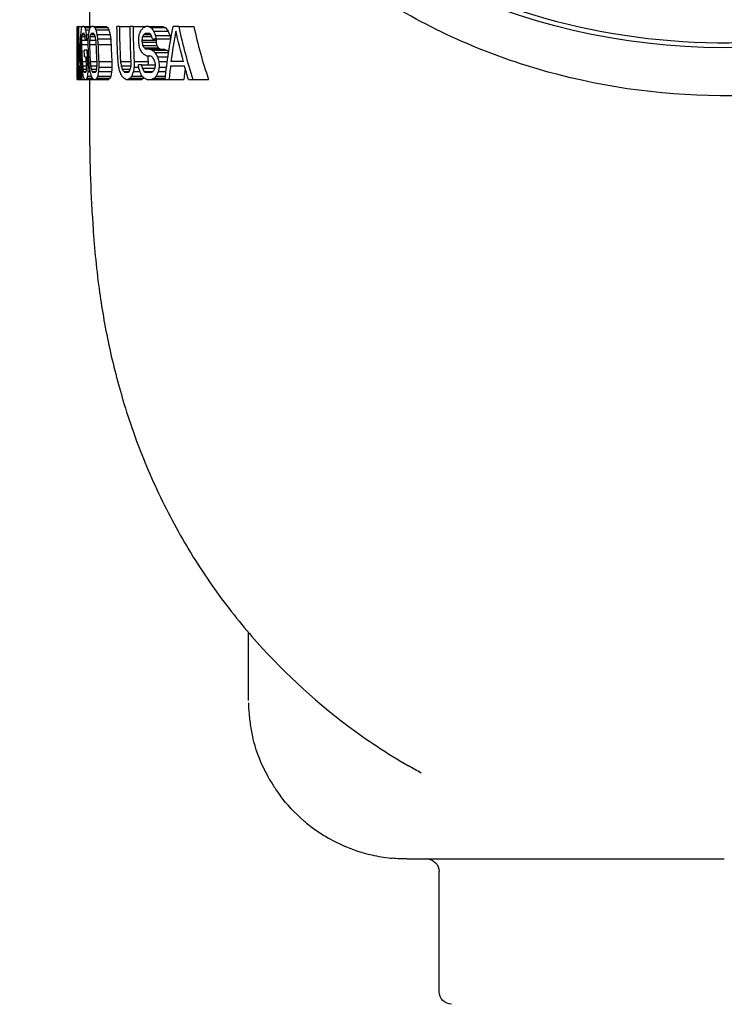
# Model space of a CAD drawing. Extents: x 0 to 796, y 0 to 496.
# Tile 152 of 242: x 343.94 to 347.27, y 268.42 to 273.08. Entities that reach past the tile are written whole.
import ezdxf

# ---------------------------------------------------------------- set-up
doc = ezdxf.new("R2010")
doc.units = 0
doc.header["$LTSCALE"] = 12
doc.header["$MEASUREMENT"] = 0
doc.header["$PDMODE"] = 1
doc.layers.get('Defpoints').update_dxf_attribs({"linetype": 'CONTINUOUS'})
doc.layers.add('D', color=2, linetype='CONTINUOUS')
doc.layers.add('X', color=1, linetype='CONTINUOUS')
doc.styles.get("Standard").update_dxf_attribs({"font": 'SIMPLEX.SHX', "width": 0.875})
doc.dimstyles.new('STANDARD$0', dxfattribs={"dimscale": 32, "dimtxt": 0.09375, "dimasz": 0.0625, "dimexe": 0.03125, "dimexo": 0.03125, "dimgap": 0.03125, "dimtad": 1, "dimtih": 1, "dimtoh": 1, "dimdec": 4, "dimzin": 12, "dimdsep": 46, "dimlunit": 5, "dimtxsty": 'Standard', "dimcen": -0.03125, "dimclrd": 256, "dimclre": 256, "dimclrt": 256, "dimadec": 0, "dimazin": 0, "dimtfac": 0.875, "dimtdec": 4, "dimtofl": 0, "dimtmove": 0, "dimatfit": 3, "dimfxl": 1, "dimtolj": 1, "dimtzin": 12, "dimlwd": 13, "dimlwe": 13, "dimarcsym": 0})

# ---------------------------------------------------------------- blocks, each defined once
blk = doc.blocks.new('*D120')
at = {"layer": 'D', "lineweight": 13, "transparency": 16777216}
for p, q in [((356.272, 275.2933), (337.1876, 275.2933)), ((338.1876, 273.2933), (338.1876, 270.2933)), ((338.1876, 262.2933), (338.1876, 265.2933)), ((356.272, 260.2933), (337.1876, 260.2933))]:
    blk.add_line(p, q, dxfattribs=at)
at = {"layer": 'D', "transparency": 16777216}
for points in [[(337.8543, 273.2933), (338.521, 273.2933), (338.1876, 275.2933)], [(337.8543, 262.2933), (338.521, 262.2933), (338.1876, 260.2933)]]:
    blk.add_solid(points, dxfattribs=at)
at = {"layer": 'Defpoints', "color": 0, "transparency": 16777216}
for p in [(338.1876, 275.2933), (357.272, 275.2933), (357.272, 260.2933)]:
    blk.add_point(p, dxfattribs=at)
at = {"layer": 'D', "transparency": 16777216, "insert": (338.1876, 267.7933), "char_height": 3, "attachment_point": 5}
blk.add_mtext('\\A1;15', dxfattribs=at)

msp = doc.modelspace()

# ---------------------------------------------------------------- linework, layer by layer
at = {"layer": 'X', "extrusion": (-1, 4.93038e-32, -2.22045e-16)}
for p, q in [((344.27419, 273.04328), (344.27419, 273.29328)), ((344.21419, 273.03796), (344.21419, 273.04328)), ((344.21419, 273.04328), (344.21767, 273.04328)), ((344.21419, 273.0334), (344.21419, 273.03796)), ((344.21419, 273.03796), (344.21759, 273.03796)), ((344.21419, 273.01154), (344.21419, 273.0334)), ((344.21421, 273.02732), (344.21746, 273.02732)), ((344.21994, 273.04328), (344.21767, 273.04328)), ((344.21994, 273.04328), (344.2399, 273.04328)), ((344.24638, 273.04328), (344.2399, 273.04328)), ((344.24638, 273.04328), (344.282, 273.04328)), ((344.25031, 273.03796), (344.27655, 273.03796)), ((344.25365, 273.02732), (344.27239, 273.02732)), ((344.29122, 273.04328), (344.282, 273.04328)), ((344.29122, 273.04328), (344.35281, 273.04328)), ((344.29731, 273.03796), (344.35902, 273.03796)), ((344.30238, 273.02732), (344.3642, 273.02732)), ((344.41435, 273.04328), (344.40265, 273.04328)), ((344.41435, 273.04328), (344.46511, 273.04328)), ((344.47882, 273.04328), (344.46511, 273.04328)), ((344.47882, 273.04328), (344.5379, 273.04328)), ((344.55109, 273.04328), (344.5379, 273.04328)), ((344.55109, 273.04328), (344.61869, 273.04328)), ((344.56461, 273.03796), (344.63255, 273.03796)), ((344.57572, 273.022), (344.64395, 273.022)), ((344.69449, 273.04328), (344.66838, 273.04328)), ((344.69449, 273.04328), (344.76596, 273.04328)), ((344.21419, 273.00605), (344.21419, 273.01136)), ((344.21419, 272.99541), (344.21419, 273.00605)), ((344.21419, 273.00605), (344.21423, 273.00605)), ((344.21419, 272.97945), (344.21419, 272.99541)), ((344.21419, 272.99541), (344.21437, 272.99541)), ((344.21419, 272.95817), (344.21419, 272.97945)), ((344.21419, 272.97945), (344.2146, 272.97945)), ((344.21445, 273.00605), (344.21733, 273.00605)), ((344.21489, 272.97945), (344.2146, 272.97945)), ((344.21489, 272.97945), (344.21739, 272.97945)), ((344.23482, 272.97945), (344.25344, 272.97945)), ((344.23574, 272.99541), (344.25232, 272.99541)), ((344.23748, 273.00605), (344.24973, 273.00605)), ((344.24007, 273.01136), (344.24655, 273.01136)), ((344.25344, 272.97945), (344.25862, 272.97945)), ((344.25729, 273.00605), (344.26853, 273.00605)), ((344.25862, 272.97945), (344.26682, 272.97945)), ((344.27302, 272.97945), (344.30302, 272.97945)), ((344.27481, 272.99541), (344.30018, 272.99541)), ((344.27785, 273.00605), (344.2963, 273.00605)), ((344.28217, 273.01136), (344.29139, 273.01136)), ((344.30776, 273.00605), (344.36969, 273.00605)), ((344.31075, 272.98477), (344.37275, 272.98477)), ((344.52069, 272.97945), (344.58753, 272.97945)), ((344.52096, 272.96881), (344.5878, 272.96881)), ((344.5229, 272.99541), (344.56776, 272.99541)), ((344.53039, 273.00605), (344.56213, 273.00605)), ((344.53809, 273.01136), (344.55396, 273.01136)), ((344.57072, 272.98477), (344.58751, 272.98477)), ((344.58438, 273.00073), (344.65284, 273.00073)), ((344.58751, 272.98477), (344.65606, 272.98477)), ((344.21419, 272.95608), (344.21419, 272.95817)), ((344.21419, 272.95817), (344.21763, 272.95817)), ((344.21419, 272.93803), (344.21419, 272.95608)), ((344.21419, 272.91398), (344.21419, 272.93803)), ((344.23475, 272.95817), (344.26657, 272.95817)), ((344.26001, 272.93158), (344.24769, 272.93158)), ((344.26001, 272.93158), (344.26744, 272.93158)), ((344.27253, 272.95817), (344.30484, 272.95817)), ((344.31274, 272.95817), (344.37478, 272.95817)), ((344.52397, 272.95285), (344.59088, 272.95285)), ((344.532, 272.94222), (344.59912, 272.94222)), ((344.55585, 272.9369), (344.53997, 272.9369)), ((344.55585, 272.9369), (344.62357, 272.9369)), ((344.56965, 272.93158), (344.63772, 272.93158)), ((344.5812, 272.92094), (344.64656, 272.92094)), ((344.21419, 272.89593), (344.21419, 272.91398)), ((344.21419, 272.87188), (344.21419, 272.89593)), ((344.21419, 272.85384), (344.21419, 272.87188)), ((344.21493, 272.87839), (344.21998, 272.87839)), ((344.22611, 272.87839), (344.22098, 272.87839)), ((344.23803, 272.87839), (344.25727, 272.87839)), ((344.24903, 272.89966), (344.25618, 272.89966)), ((344.27585, 272.87839), (344.3082, 272.87839)), ((344.31611, 272.87839), (344.37822, 272.87839)), ((344.41911, 272.87839), (344.46996, 272.87839)), ((344.48369, 272.87839), (344.54961, 272.87839)), ((344.5414, 272.90498), (344.55729, 272.90498)), ((344.59356, 272.89966), (344.64342, 272.89966)), ((344.60053, 272.87839), (344.64049, 272.87839)), ((344.7166, 272.87839), (344.65772, 272.87839)), ((344.21419, 272.79328), (344.21419, 272.85384)), ((344.21546, 272.85711), (344.21817, 272.85711)), ((344.21607, 272.84115), (344.21876, 272.84115)), ((344.21672, 272.83051), (344.21884, 272.83051)), ((344.21852, 272.82519), (344.21737, 272.82519)), ((344.21901, 272.85711), (344.21817, 272.85711)), ((344.21876, 272.84115), (344.21884, 272.83051)), ((344.21901, 272.85711), (344.22094, 272.85711)), ((344.22022, 272.83051), (344.22223, 272.83051)), ((344.22201, 272.85711), (344.2277, 272.85711)), ((344.23986, 272.85711), (344.25851, 272.85711)), ((344.24209, 272.84115), (344.2587, 272.84115)), ((344.24472, 272.83051), (344.25699, 272.83051)), ((344.25425, 272.82519), (344.24775, 272.82519)), ((344.26403, 272.85179), (344.27244, 272.85179)), ((344.26457, 272.83051), (344.27584, 272.83051)), ((344.27812, 272.85711), (344.30817, 272.85711)), ((344.28124, 272.84115), (344.30667, 272.84115)), ((344.28518, 272.83051), (344.30368, 272.83051)), ((344.29921, 272.82519), (344.28996, 272.82519)), ((344.31516, 272.83051), (344.37725, 272.83051)), ((344.31637, 272.85179), (344.37849, 272.85179)), ((344.42241, 272.85711), (344.46904, 272.85711)), ((344.42751, 272.84115), (344.46568, 272.84115)), ((344.4344, 272.83051), (344.45985, 272.83051)), ((344.45159, 272.82519), (344.44311, 272.82519)), ((344.48, 272.83051), (344.51127, 272.83051)), ((344.48307, 272.85179), (344.50557, 272.85179)), ((344.51837, 272.86243), (344.50364, 272.86243)), ((344.51837, 272.86243), (344.5845, 272.86243)), ((344.52196, 272.84647), (344.58189, 272.84647)), ((344.53072, 272.83051), (344.57297, 272.83051)), ((344.56252, 272.82519), (344.5414, 272.82519)), ((344.59816, 272.83051), (344.63459, 272.83051)), ((344.6023, 272.85179), (344.63709, 272.85179)), ((344.65601, 272.85711), (344.72148, 272.85711)), ((344.21419, 272.79328), (344.21464, 272.79328)), ((344.21495, 272.79328), (344.21464, 272.79328)), ((344.21495, 272.79328), (344.21548, 272.79328)), ((344.21597, 272.79328), (344.21548, 272.79328)), ((344.21597, 272.79328), (344.21875, 272.79328)), ((344.22012, 272.79328), (344.21875, 272.79328)), ((344.22012, 272.79328), (344.22424, 272.79328)), ((344.22066, 272.7986), (344.22074, 272.80924)), ((344.22066, 272.7986), (344.22394, 272.7986)), ((344.22074, 272.80924), (344.22335, 272.80924)), ((344.22554, 272.79328), (344.22424, 272.79328)), ((344.22554, 272.79328), (344.23384, 272.79328)), ((344.23384, 272.79328), (344.23647, 272.79328)), ((344.23647, 272.79328), (344.25022, 272.79328)), ((344.25022, 272.79328), (344.25672, 272.79328)), ((344.25672, 272.79328), (344.29246, 272.79328)), ((344.26022, 272.7986), (344.28654, 272.7986)), ((344.26269, 272.80924), (344.28148, 272.80924)), ((344.27419, 272.61027), (344.27419, 272.79328)), ((344.29246, 272.79328), (344.30172, 272.79328)), ((344.30172, 272.79328), (344.36352, 272.79328)), ((344.30737, 272.7986), (344.3693, 272.7986)), ((344.31156, 272.80924), (344.37358, 272.80924)), ((344.44575, 272.79328), (344.45424, 272.79328)), ((344.45424, 272.79328), (344.51946, 272.79328)), ((344.46464, 272.7986), (344.53011, 272.7986)), ((344.47263, 272.80924), (344.52155, 272.80924)), ((344.54413, 272.79328), (344.56528, 272.79328)), ((344.56528, 272.79328), (344.63067, 272.79328)), ((344.57842, 272.7986), (344.6312, 272.7986)), ((344.5886, 272.80924), (344.63228, 272.80924)), ((344.63067, 272.79328), (344.6489, 272.79328)), ((344.6489, 272.79328), (344.71909, 272.79328)), ((344.74078, 272.79328), (344.762, 272.79328)), ((344.762, 272.79328), (344.83544, 272.79328)), ((345.02417, 269.8551), (345.02417, 270.17714)), ((345.92635, 268.47828), (345.92635, 269.04578))]:
    msp.add_line(p, q, dxfattribs=at)
at = {"layer": 'X', "extrusion": (2.22045e-16, -1.09476e-47, -1)}
for centre, radius, start, end in [((-347.27419, 273.04328), 2.87154, 356.70807, 0), ((-347.27419, 273.04328), 2.80908, 356.63479, 0), ((-347.27419, 273.04328), 2.76915, 358.34891, 358.78928), ((-347.27419, 273.04328), 3.044, 356.89477, 358.39787), ((-347.27419, 273.04328), 3.02856, 357.28197, 357.88629), ((-347.27419, 273.04328), 3.00882, 356.85843, 358.37914), ((-347.27419, 273.04328), 2.97057, 356.81793, 358.35826), ((-347.27419, 273.04328), 3.02142, 356.46738, 357.27554), ((-347.27419, 273.04328), 2.69576, 356.03998, 356.37989), ((-345.86635, 269.04578), 0.06, 90, 180), ((-345.98635, 268.47828), 0.06, 271.93276, 360)]:
    msp.add_arc(centre, radius, start, end, dxfattribs=at)
at = {"layer": 'X'}
for centre, radius, start, end in [((347.27419, 273.04328), 2.85984, 180, 183.30541), ((347.27419, 273.04328), 2.79537, 180, 183.38173), ((347.27419, 273.04328), 2.75424, 181.32796, 181.54933), ((347.27419, 273.04328), 2.68742, 181.36098, 181.58786), ((348.29385, 272.95607), 4.07966, 179.99997, 181.09113), ((348.29399, 272.93803), 4.0798, 179.99999, 180.83769), ((347.27419, 273.04328), 3.04063, 181.6039, 183.10868), ((347.27419, 273.04328), 3.01624, 182.12235, 183.63993), ((347.27419, 273.04328), 3.00287, 181.62408, 183.14781), ((347.27419, 273.04328), 2.96267, 181.64612, 183.19056), ((347.27419, 273.04328), 2.90066, 181.68132, 183.25885), ((348.29381, 272.89593), 4.07962, 179.99997, 181.44186), ((348.29384, 272.87188), 4.07965, 179.99997, 181.10391), ((347.27419, 273.04328), 2.72956, 182.90423, 183.46337), ((347.27419, 273.04328), 2.67874, 183.52915, 184.09927), ((348.29398, 272.85384), 4.07979, 179.99999, 180.85047)]:
    msp.add_arc(centre, radius, start, end, dxfattribs=at)
at = {"layer": 'X', "extrusion": (2.22045e-16, -1.09476e-47, -1)}
msp.add_ellipse((347.27419, 275.32453), major_axis=(2.75, 0), ratio=0.8660254, start_param=0, end_param=3.1473789, dxfattribs=at)
at = {"layer": 'X'}
for centre, major_axis, ratio, start_param, end_param in [((350.49403, 273.01194), (-6.27984, 0), 0.2473834, 0.0002336, 0.0037935), ((347.47578, 273.0356), (-3.2616, 0), 0.7145107, 0.00355, 0.0126802), ((347.27419, 272.99207), (-3.05555, 0), 0.9506452, -0.010305, 0.0391475), ((347.27419, 273.09953), (-3.05483, 0), 0.9486833, 0.0194107, 0.1058718), ((347.27419, 273.13008), (-3.05872, 0), 0.2001236, 0.1422883, 0.1510724), ((347.27419, 273.22892), (-3.05289, 0), 0.4547764, 0.1379759, 0.145716), ((347.27419, 273.28021), (-3.0412, 0), 0.7145117, 0.1166412, 0.1265055), ((347.27419, 273.17706), (-3.05695, 0), 0.2001228, 0.2204599, 0.2293793), ((347.27419, 273.32596), (-3.04349, 0), 0.4547785, 0.2096027, 0.2174674), ((347.27419, 273.39997), (-3.01723, 0), 0.7145097, 0.1737283, 0.1837574), ((347.27419, 273.17706), (-2.99689, 0), 0.2001228, 0.2249534, 0.2340613), ((347.27419, 273.32596), (-2.98316, 0), 0.4547785, 0.2139069, 0.2219383), ((347.27419, 273.39997), (-2.95636, 0), 0.7145097, 0.1773427, 0.1875853), ((347.27419, 273.31697), (3.04722, 0), 0.2001228, -2.6761696, -2.6663846), ((347.27419, 273.72632), (2.93655, 0), 0.6080783, -2.7458474, -2.7361426), ((347.27419, 273.72411), (-2.83559, 0), 0.8060044, 0.3122528, 0.3220509), ((347.27419, 273.31697), (2.98697, 0), 0.2001228, -2.6660121, -2.6559767), ((347.27419, 273.72632), (2.87397, 0), 0.6080783, -2.7367333, -2.7267778), ((347.27419, 273.72411), (-2.77073, 0), 0.8060044, 0.3198183, 0.3298714), ((347.27419, 272.56191), (-2.63757, 0), 0.9506452, -0.18454, -0.1265544), ((347.27419, 273.53703), (-2.63167, 0), 0.9486831, 0.1990797, 0.3024946), ((347.27419, 273.53703), (-2.56166, 0), 0.9486831, 0.2045969, 0.3110353), ((347.98609, 273.01643), (-3.7719, 0), 0.5627909, 0.0048922, 0.0099038), ((347.4106, 273.0281), (-3.19641, 0), 0.9506456, 0.0107585, 0.0160104), ((347.63352, 273.0476), (-3.41933, 0), 0.9813593, 0.012384, 0.0203109), ((347.27419, 272.95908), (-3.03944, 0), 0.9713207, -0.0069006, 0.0003063), ((347.27419, 272.86448), (-3.04247, 0), 0.8373803, -0.0514133, -0.0451425), ((347.27419, 272.84339), (-3.05043, 0), 0.5627909, -0.0948896, -0.0886666), ((347.27419, 272.91844), (-3.05729, 0), 0.2473828, -0.1231767, -0.1160931), ((347.27419, 273.13817), (-3.0199, 0), 0.9813589, 0.044597, 0.053582), ((347.27419, 272.90254), (-3.00221, 0), 0.9713207, -0.0263765, -0.0190784), ((347.27419, 272.75243), (-3.01338, 0), 0.8373803, -0.0964407, -0.0900892), ((347.27419, 272.72951), (-3.03636, 0), 0.5627909, -0.1625413, -0.1562359), ((347.27419, 272.85976), (-3.05413, 0), 0.2473828, -0.2020234, -0.1948423), ((347.27419, 273.33227), (-2.98859, 0), 0.8981388, 0.1218388, 0.1298287), ((347.27419, 273.18453), (-2.97042, 0), 0.9813589, 0.0685828, 0.0777309), ((347.27419, 273.33227), (-2.92712, 0), 0.8981388, 0.1244103, 0.1325707), ((347.27419, 273.18453), (-2.90857, 0), 0.9813589, 0.0700435, 0.0793872), ((347.27419, 272.64384), (-2.77604, 0), 0.9506425, -0.1336175, -0.1275188), ((347.27419, 273.42941), (-2.79554, 0), 0.9506424, 0.1741954, 0.1802955), ((347.27419, 272.38788), (-2.95549, 0), 0.5627909, -0.3807821, -0.3739023), ((347.27419, 272.5968), (-3.02343, 0), 0.3222638, -0.4394987, -0.4334747), ((347.27419, 273.46935), (-2.7346, 0), 0.9506424, 0.1812572, 0.1875014), ((347.27419, 272.64384), (-2.70976, 0), 0.9506425, -0.1327385, -0.1306556), ((347.27419, 273.42941), (-2.72973, 0), 0.9506424, 0.1784394, 0.1846915), ((347.27419, 273.46935), (-2.66729, 0), 0.9506424, 0.185884, 0.1922915), ((347.27419, 273.60419), (2.98381, 0), 0.5627909, -2.7432742, -2.736391), ((347.27419, 273.36583), (3.04097, 0), 0.3222638, -2.6945948, -2.688567), ((347.27419, 273.21587), (3.05493, 0), 0.2001245, -2.6677502, -2.6579477), ((347.27419, 273.53268), (3.01025, 0), 0.4547744, -2.6870083, -2.6783405), ((347.27419, 273.70719), (-2.90914, 0), 0.7145117, 0.3879161, 0.3989989), ((347.27419, 273.60419), (2.92225, 0), 0.5627909, -2.7343921, -2.7273368), ((347.27419, 273.36583), (2.98059, 0), 0.3222638, -2.6848608, -2.6786812), ((347.27419, 273.21587), (2.99482, 0), 0.2001245, -2.6574314, -2.6473771), ((347.27419, 273.53268), (2.94924, 0), 0.4547744, -2.6768727, -2.6699642), ((348.29367, 272.91397), (0, -4.07948), 1, -1.5707963, -1.5412055), ((347.63344, 272.93197), (-3.41925, 0), 0.9813589, 0.01597, 0.0238975), ((347.53372, 272.94645), (-3.31953, 0), 0.9713207, 0.0211114, 0.0277122), ((351.13645, 273.14667), (-6.92224, 0.00007), 0.9486833, 0.0401501, 0.0538495), ((347.27419, 273.11335), (-3.04578, 0), 0.9713207, 0.0795049, 0.0867216), ((347.27419, 273.16988), (-3.01332, 0), 0.9713207, 0.0997579, 0.1070663), ((347.27419, 272.89279), (-2.95811, 0), 0.9813589, 0.0049622, 0.0141242), ((347.27419, 272.89279), (-2.896, 0), 0.9813589, 0.0050686, 0.0144272), ((347.27419, 273.28536), (-2.88566, 0), 0.9713207, 0.1457125, 0.1533891), ((347.27419, 272.80242), (-2.79158, 0), 0.9813597, -0.0277313, -0.0180206), ((347.27419, 272.80242), (-2.72567, 0), 0.9813597, -0.028402, -0.0224344), ((347.27419, 273.59556), (-2.79036, 0), 0.8981368, 0.2813762, 0.290225), ((347.28849, 272.92137), (-3.0743, 0), 0.8981388, 0.0252029, 0.0329119), ((347.28335, 272.93117), (-3.06916, 0), 0.8373801, 0.0288208, 0.0350329), ((347.47538, 272.90496), (-3.26119, 0), 0.7145097, 0.0319535, 0.0410906), ((347.98463, 272.9082), (-3.77044, 0), 0.5627911, 0.0316035, 0.0366198), ((350.47342, 272.8745), (-6.25923, 0), 0.2473828, 0.0284123, 0.0318491), ((349.58728, 273.08021), (-5.37308, 0), 0.9813593, 0.0423236, 0.0473725), ((347.27419, 272.99156), (-3.05546, 0), 0.9506453, 0.0463039, 0.0490109), ((351.03271, 273.1668), (-6.81849, 0.00003), 0.9506453, 0.0490136, 0.0576616), ((347.27419, 273.14738), (-3.05407, 0), 0.8373801, 0.1137473, 0.1200298), ((347.27419, 273.07235), (-3.0598, 0), 0.5627911, 0.1346687, 0.1409056), ((347.27419, 272.93342), (-3.0579, 0), 0.2473828, 0.1364573, 0.1435583), ((347.27419, 272.68398), (-3.0166, 0), 0.7145117, -0.0680349, -0.0581439), ((347.27419, 272.91337), (-3.01083, 0), 0.9713207, 0.0210575, 0.0283351), ((347.27419, 273.25943), (-3.03434, 0), 0.8373801, 0.1590071, 0.1653709), ((347.27419, 273.18623), (-3.05511, 0), 0.5627911, 0.202072, 0.2083919), ((347.27419, 272.99209), (-3.05954, 0), 0.2473828, 0.2151392, 0.2223385), ((347.27419, 272.56422), (-2.9824, 0), 0.7145097, -0.1252924, -0.1152352), ((347.27419, 272.70595), (-2.96227, 0), 0.8981388, -0.0548436, -0.0468361), ((347.27419, 272.56422), (-2.92081, 0), 0.7145097, -0.1279489, -0.1176765), ((347.27419, 272.70595), (-2.90025, 0), 0.8981388, -0.0560176, -0.0478385), ((347.27419, 273.48829), (-2.94971, 0), 0.8373801, 0.2584035, 0.2650917), ((347.27419, 273.41883), (-3.02608, 0), 0.5627911, 0.3460704, 0.3527187), ((347.27419, 273.11194), (-3.05918, 0), 0.2473828, 0.381024, 0.3886071), ((347.27419, 272.32469), (-2.88247, 0), 0.7145117, -0.2481368, -0.2374939), ((347.27419, 272.51671), (-2.81595, 0), 0.8981368, -0.1328794, -0.1243966), ((347.27419, 273.41456), (-2.81636, 0), 0.9506424, 0.2077124, 0.2138074), ((347.27419, 273.60826), (-2.95152, 0), 0.7145105, 0.3695828, 0.3777104), ((347.27419, 273.16438), (3.05745, 0), 0.2473841, -2.6844291, -2.6765765), ((347.27419, 272.20492), (-2.81562, 0), 0.7145117, -0.3162046, -0.3050969), ((347.27419, 272.42209), (-2.71439, 0), 0.8981368, -0.1771827, -0.1683234), ((347.27419, 272.5614), (-2.6366, 0), 0.9506445, -0.1182557, -0.0926467), ((347.27419, 272.5614), (-2.56672, 0), 0.9506445, -0.1166157, -0.0951766), ((348.55567, 272.87952), (-4.34148, 0), 0.4547775, 0.0356041, 0.0409961), ((351.15577, 272.84361), (-6.94158, 0), 0.2001232, 0.0324067, 0.036238), ((347.27419, 272.71649), (-3.04177, 0), 0.2001237, -0.1353015, -0.1264879), ((347.27419, 272.65935), (-3.02948, 0), 0.4547765, -0.1090095, -0.101245), ((347.27419, 272.66951), (-3.03613, 0), 0.2001228, -0.2140859, -0.2051355), ((347.27419, 272.56231), (-3.01197, 0), 0.4547785, -0.181259, -0.1733688), ((347.27419, 272.66951), (-2.97565, 0), 0.2001228, -0.2185071, -0.2093664), ((347.27419, 272.56231), (-2.95099, 0), 0.4547785, -0.1850472, -0.1769886), ((347.27419, 272.57556), (-3.02253, 0), 0.2001237, -0.3776468, -0.368204), ((347.27419, 272.36823), (-2.96464, 0), 0.4547765, -0.3332251, -0.3248873), ((347.27419, 272.57556), (-2.96177, 0), 0.2001237, -0.3857978, -0.3761306), ((347.27419, 272.36823), (-2.90267, 0), 0.4547765, -0.3324449, -0.332087), ((347.27419, 272.52858), (-3.01457, 0), 0.2001245, -0.4640521, -0.4542166), ((347.27419, 272.2712), (-2.93463, 0), 0.4547744, -0.4149531, -0.4062593)]:
    msp.add_ellipse(centre, major_axis=major_axis, ratio=ratio, start_param=start_param, end_param=end_param, dxfattribs=at)
at = {"layer": 'X', "extrusion": (2.22045e-16, -4.2039e-45, -1)}
msp.add_ellipse((347.27419, 272.99953), major_axis=(-3.05687, 0), ratio=0.9486833, start_param=-0.0401439, end_param=0.0150868, dxfattribs=at)
at = {"layer": 'X', "extrusion": (2.22045e-16, 0, -1)}
for centre, major_axis, ratio, start_param, end_param in [((347.27419, 273.09039), (-3.05623, 0), 0.9506452, -0.0730349, -0.0235409), ((347.27419, 272.96567), (-3.05897, 0), 0.2001228, 0.1183702, 0.1271251), ((347.27419, 272.79014), (-3.04677, 0), 0.4547764, 0.1720252, 0.1798233), ((347.27419, 273.11943), (-3.05899, 0), 0.2473841, -0.1504017, -0.1432962), ((347.27419, 273.23348), (-3.05134, 0), 0.5627909, -0.1390826, -0.13283), ((347.27419, 272.80982), (-3.01359, 0), 0.8981388, 0.0646815, 0.072561), ((347.27419, 273.3395), (-2.79494, 0), 0.9713195, -0.1468674, -0.1389493), ((347.27419, 273.1423), (-3.01631, 0), 0.9813589, -0.098299, -0.0892745), ((347.27419, 273.2366), (-2.88994, 0), 0.9813589, -0.1361025, -0.1266433), ((347.27419, 273.24927), (-3.05261, 0), 0.2473841, -0.481322, -0.4733918), ((347.27419, 273.60661), (-2.98314, 0), 0.5627909, -0.4416349, -0.4346374), ((347.27419, 273.13173), (-3.05338, 0), 0.8981388, -0.1100589, -0.1022565), ((347.27419, 273.10316), (-3.0588, 0), 0.7145097, -0.1348946, -0.1250766), ((347.27419, 273.2284), (-3.0309, 0), 0.8981388, -0.1466906, -0.1387942), ((347.27419, 273.22553), (-3.04889, 0), 0.7145097, -0.1922777, -0.182337), ((347.27419, 272.675), (-3.0363, 0), 0.2473828, 0.2013155, 0.2085484), ((347.27419, 272.43456), (-2.85018, 0), 0.8373772, 0.1711945, 0.1779838), ((347.27419, 273.52004), (-2.64625, 0), 0.9506445, -0.293075, -0.2666738)]:
    msp.add_ellipse(centre, major_axis=major_axis, ratio=ratio, start_param=start_param, end_param=end_param, dxfattribs=at)
at = {"layer": 'X', "extrusion": (2.22045e-16, 1.79366e-43, -1)}
for centre, major_axis, ratio, start_param, end_param in [((347.27419, 272.86103), (-3.04889, 0), 0.7145097, 0.0666179, 0.0764098), ((347.27419, 273.33017), (-2.81208, 0), 0.9713195, -0.1800053, -0.1720934), ((347.27419, 273.55555), (-2.88806, 0), 0.8622112, -0.3021523, -0.2909841)]:
    msp.add_ellipse(centre, major_axis=major_axis, ratio=ratio, start_param=start_param, end_param=end_param, dxfattribs=at)
at = {"layer": 'X', "extrusion": (2.22045e-16, 2.24208e-44, -1)}
msp.add_ellipse((347.27419, 272.88928), major_axis=(-3.05511, 0), ratio=0.4547785, start_param=0.0995147, end_param=0.1072126, dxfattribs=at)
at = {"layer": 'X', "extrusion": (2.22045e-16, -1.34525e-43, -1)}
for centre, major_axis, ratio, start_param, end_param in [((347.27419, 272.73866), (-3.02886, 0), 0.7145097, 0.1238687, 0.1337823), ((347.27419, 273.09613), (-3.04762, 0), 0.9813589, -0.0817872, -0.072868)]:
    msp.add_ellipse(centre, major_axis=major_axis, ratio=ratio, start_param=start_param, end_param=end_param, dxfattribs=at)
at = {"layer": 'X', "extrusion": (2.22045e-16, 6.72623e-44, -1)}
msp.add_ellipse((347.27419, 272.91767), major_axis=(-3.05731, 0), ratio=0.2001236, start_param=0.1978952, end_param=0.20677, dxfattribs=at)
at = {"layer": 'X', "extrusion": (2.22045e-16, 8.96831e-44, -1)}
for centre, major_axis, ratio, start_param, end_param in [((347.27419, 272.37155), (-2.90547, 0), 0.7145117, 0.3106032, 0.321386), ((347.27419, 273.59762), (-2.78825, 0), 0.8981328, -0.2472395, -0.2428606), ((347.27419, 273.42586), (-2.9337, 0), 0.8981388, -0.2279178, -0.2196363), ((347.27419, 272.99898), (-3.0596, 0), 0.4547785, -0.1445129, -0.1367911), ((347.27419, 273.45938), (-3.02084, 0), 0.5224793, -0.4319719, -0.420867)]:
    msp.add_ellipse(centre, major_axis=major_axis, ratio=ratio, start_param=start_param, end_param=end_param, dxfattribs=at)
at = {"layer": 'X', "extrusion": (2.22045e-16, -6.72623e-44, -1)}
msp.add_ellipse((347.27419, 272.49269), major_axis=(2.9969, 0), ratio=0.4547785, start_param=-2.7385007, end_param=-2.7299996, dxfattribs=at)
at = {"layer": 'X', "extrusion": (2.22045e-16, -3.36312e-44, -1)}
for centre, major_axis, start_param, end_param in [((347.27419, 272.71495), (3.04118, 0), -2.6978256, -2.6899824), ((347.27419, 273.24177), (-3.05313, 0), -0.4621926, -0.4543398)]:
    msp.add_ellipse(centre, major_axis=major_axis, ratio=0.2473814, start_param=start_param, end_param=end_param, dxfattribs=at)
at = {"layer": 'X', "extrusion": (2.22045e-16, -1.12104e-44, -1)}
msp.add_ellipse((347.27419, 272.56203), major_axis=(-2.65473, 0), ratio=0.9486831, start_param=0.0919505, end_param=0.192269, dxfattribs=at)
at = {"layer": 'X', "extrusion": (2.22045e-16, 1.68156e-44, -1)}
for centre, major_axis, ratio, start_param, end_param in [((347.27419, 273.52055), (-2.64529, 0), 0.9506452, -0.2582216, -0.1995734), ((347.27419, 272.3479), (-2.94209, 0), 0.5627911, 0.295766, 0.3024895)]:
    msp.add_ellipse(centre, major_axis=major_axis, ratio=ratio, start_param=start_param, end_param=end_param, dxfattribs=at)
at = {"layer": 'X', "extrusion": (2.22045e-16, -5.38099e-43, -1)}
for centre, major_axis, ratio, start_param, end_param in [((347.27419, 272.9812), (-3.0429, 0), 0.9813589, -0.0077106, 0.0011958), ((347.27419, 273.65518), (-2.8479, 0), 0.8373773, -0.3341447, -0.3270702), ((347.27419, 272.57081), (-3.00614, 0), 0.5627911, 0.154115, 0.1604816)]:
    msp.add_ellipse(centre, major_axis=major_axis, ratio=ratio, start_param=start_param, end_param=end_param, dxfattribs=at)
at = {"layer": 'X', "extrusion": (2.22045e-16, 1.56945e-43, -1)}
msp.add_ellipse((347.27419, 272.9065), major_axis=(-3.04415, 0), ratio=0.8981388, start_param=0.0286325, end_param=0.0364186, dxfattribs=at)
at = {"layer": 'X', "extrusion": (2.22045e-16, 7.17465e-43, -1)}
for centre, major_axis, ratio, start_param, end_param in [((347.27419, 273.18001), (-3.0281, 0), 0.9506446, -0.0697279, -0.0641721), ((347.27419, 273.20807), (-2.98048, 0), 0.9713207, -0.0864294, -0.0790547), ((347.27419, 272.86435), (-2.96603, 0), 0.9713207, -0.0025134, 0.0048719)]:
    msp.add_ellipse(centre, major_axis=major_axis, ratio=ratio, start_param=start_param, end_param=end_param, dxfattribs=at)
at = {"layer": 'X', "extrusion": (2.22045e-16, -2.33176e-42, -1)}
msp.add_ellipse((347.27419, 272.93503), major_axis=(-3.00771, 0), ratio=0.9813589, start_param=0.0078408, end_param=0.016852, dxfattribs=at)
at = {"layer": 'X', "extrusion": (2.22045e-16, -8.96831e-44, -1)}
msp.add_ellipse((347.27419, 273.17686), major_axis=(-3.05689, 0), ratio=0.2473828, start_param=-0.2278431, end_param=-0.2206286, dxfattribs=at)
at = {"layer": 'X', "extrusion": (2.22045e-16, 2.69049e-43, -1)}
for centre, major_axis, ratio, start_param, end_param in [((347.27419, 273.34493), (-3.03816, 0), 0.5627909, -0.205871, -0.1995192), ((347.27419, 272.68226), (-3.02867, 0), 0.5627911, 0.0870856, 0.0933523)]:
    msp.add_ellipse(centre, major_axis=major_axis, ratio=ratio, start_param=start_param, end_param=end_param, dxfattribs=at)
at = {"layer": 'X', "extrusion": (2.22045e-16, -3.58732e-43, -1)}
for centre, major_axis, ratio, start_param, end_param in [((347.27419, 273.35797), (-3.00536, 0), 0.8373803, -0.1509802, -0.1445695), ((347.27419, 272.65389), (-2.97593, 0), 0.8373801, 0.0752159, 0.0816392)]:
    msp.add_ellipse(centre, major_axis=major_axis, ratio=ratio, start_param=start_param, end_param=end_param, dxfattribs=at)
at = {"layer": 'X', "extrusion": (2.22045e-16, 3.58732e-43, -1)}
for centre, major_axis, ratio, start_param, end_param in [((347.27419, 272.73924), (-2.78005, 0), 0.9713195, 0.0910504, 0.0989654), ((347.27419, 272.75369), (-2.80717, 0), 0.971322, 0.0379376, 0.0457476), ((347.27419, 272.32489), (-2.76341, 0), 0.8373772, 0.2249936, 0.2320737)]:
    msp.add_ellipse(centre, major_axis=major_axis, ratio=ratio, start_param=start_param, end_param=end_param, dxfattribs=at)
at = {"layer": 'X', "extrusion": (2.22045e-16, 3.36312e-44, -1)}
msp.add_ellipse((347.27419, 273.4421), major_axis=(-3.03086, 0), ratio=0.3222638, start_param=-0.462779, end_param=-0.4567022, dxfattribs=at)
at = {"layer": 'X', "extrusion": (2.22045e-16, -2.8026e-45, -1)}
msp.add_ellipse((347.27419, 273.73323), major_axis=(-2.89673, 0), ratio=0.7145157, start_param=-0.3644955, end_param=-0.359, dxfattribs=at)
at = {"layer": 'X', "extrusion": (2.22045e-16, 1.12104e-44, -1)}
for centre, major_axis, ratio, start_param, end_param in [((347.27419, 273.64731), (-2.93568, 0), 0.7145117, -0.3536156, -0.3428245), ((347.27419, 272.9289), (-3.05777, 0), 0.2001237, -0.2234865, -0.2145814)]:
    msp.add_ellipse(centre, major_axis=major_axis, ratio=ratio, start_param=start_param, end_param=end_param, dxfattribs=at)
at = {"layer": 'X', "extrusion": (2.22045e-16, -5.60519e-45, -1)}
msp.add_ellipse((347.27419, 273.48417), major_axis=(-3.01969, 0), ratio=0.4547785, start_param=-0.4311091, end_param=-0.4225989, dxfattribs=at)
at = {"layer": 'X', "extrusion": (2.22045e-16, -4.48416e-44, -1)}
msp.add_ellipse((347.27419, 273.08988), major_axis=(-3.05631, 0), ratio=0.9506453, start_param=-0.1022617, end_param=-0.0802007, dxfattribs=at)
at = {"layer": 'X', "extrusion": (2.22045e-16, 3.13891e-43, -1)}
msp.add_ellipse((347.27419, 272.73243), major_axis=(-3.04314, 0), ratio=0.2473841, start_param=0.1235412, end_param=0.1306643, dxfattribs=at)
at = {"layer": 'X', "extrusion": (2.22045e-16, 1.0762e-42, -1)}
msp.add_ellipse((347.27419, 272.88248), major_axis=(-3.0158, 0), ratio=0.9506445, start_param=-0.0144161, end_param=-0.0088498, dxfattribs=at)
at = {"layer": 'X', "extrusion": (2.22045e-16, 1.97303e-42, -1)}
msp.add_ellipse((347.27419, 273.47548), major_axis=(-2.997, 0), ratio=0.7145097, start_param=-0.3163769, end_param=-0.3059397, dxfattribs=at)
at = {"layer": 'X', "extrusion": (2.22045e-16, -1.79366e-42, -1)}
msp.add_ellipse((347.27419, 272.56015), major_axis=(-3.0191, 0), ratio=0.2473841, start_param=0.3627816, end_param=0.3704103, dxfattribs=at)
at = {"layer": 'X', "extrusion": (2.22045e-16, 4.48416e-44, -1)}
for centre, major_axis, ratio, start_param, end_param in [((347.27419, 272.50272), (3.00871, 0), 0.2473841, -2.6934901, -2.6855455), ((347.27419, 273.09813), (-3.05938, 0), 0.4547765, -0.2169796, -0.2091566), ((347.27419, 273.06983), (-3.05988, 0), 0.2001228, -0.4685816, -0.4588694)]:
    msp.add_ellipse(centre, major_axis=major_axis, ratio=ratio, start_param=start_param, end_param=end_param, dxfattribs=at)
at = {"layer": 'X', "extrusion": (2.22045e-16, -1.79366e-43, -1)}
msp.add_ellipse((347.27419, 272.23644), major_axis=(-2.90015, 0), ratio=0.5627911, start_param=0.3725311, end_param=0.3795386, dxfattribs=at)
at = {"layer": 'X', "extrusion": (2.22045e-16, -2.24208e-44, -1)}
msp.add_ellipse((347.27419, 272.8809), major_axis=(-3.05551, 0), ratio=0.2001228, start_param=-0.1437958, end_param=-0.1350117, dxfattribs=at)
at = {"layer": 'X', "extrusion": (2.22045e-16, -1.68156e-44, -1)}
msp.add_ellipse((347.27419, 273.30064), major_axis=(-3.04632, 0), ratio=0.4547765, start_param=-0.3708209, end_param=-0.3625951, dxfattribs=at)
at = {"layer": 'X', "extrusion": (2.22045e-16, 5.38099e-43, -1)}
msp.add_ellipse((347.27419, 273.02694), major_axis=(-3.05995, 0), ratio=0.2001237, start_param=-0.3914924, end_param=-0.3821133, dxfattribs=at)
at = {"layer": 'X', "extrusion": (2.22045e-16, 2.35099e-38, -1)}
msp.add_ellipse((347.27419, 272.61027), major_axis=(0, 5.19615), ratio=0.5773502, start_param=-1.6602328, end_param=-1.5707972, dxfattribs=at)
at = {"layer": 'X', "extrusion": (2.22045e-16, -3.08149e-33, -1)}
msp.add_ellipse((347.28601, 272.01946), major_axis=(-2.92323, -0.28193), ratio=0.9781358, start_param=-0.9622714, end_param=-0.9384607, dxfattribs=at)
at = {"layer": 'X'}
for points, knots in [([(344.52419, 275.35211), (344.52419, 275.09808), (344.57136, 274.84409), (344.75525, 274.36168), (344.89202, 274.13336), (345.24146, 273.72525), (345.45424, 273.54561), (345.93434, 273.25326), (346.20168, 273.1407), (346.76379, 272.99417), (347.0585, 272.96028), (347.64541, 272.97468), (347.9375, 273.02297), (348.48944, 273.19695), (348.74921, 273.32258), (349.20993, 273.63852), (349.41087, 273.82872), (349.73334, 274.25434), (349.85496, 274.48961), (349.99269, 274.9364), (350.02419, 275.14425), (350.02419, 275.35211)], [0, 0, 0, 0, 0.3188469, 0.3188469, 0.6380559, 0.6380559, 0.9579698, 0.9579698, 1.2784145, 1.2784145, 1.59911, 1.59911, 1.9198654, 1.9198654, 2.2405332, 2.2405332, 2.5609056, 2.5609056, 2.8806959, 2.8806959, 3.1415927, 3.1415927, 3.1415927, 3.1415927]), ([(350.02419, 275.10578), (350.02419, 274.85172), (349.97718, 274.59773), (349.79399, 274.11515), (349.65766, 273.88672), (349.30919, 273.47797), (349.09677, 273.29792), (348.6172, 273.00454), (348.34994, 272.89148), (347.78775, 272.74402), (347.49286, 272.70977), (346.90544, 272.72368), (346.613, 272.77189), (346.06032, 272.94602), (345.80015, 273.07188), (345.33879, 273.38864), (345.13755, 273.57936), (344.81489, 274.00614), (344.69323, 274.24197), (344.55563, 274.68962), (344.52419, 274.89769), (344.52419, 275.10578)], [3.1415927, 3.1415927, 3.1415927, 3.1415927, 3.459214, 3.459214, 3.7775717, 3.7775717, 4.0973792, 4.0973792, 4.4182957, 4.4182957, 4.7397419, 4.7397419, 5.0613163, 5.0613163, 5.3827059, 5.3827059, 5.7034749, 5.7034749, 6.0230312, 6.0230312, 6.2831853, 6.2831853, 6.2831853, 6.2831853]), ([(344.28618, 272.14617), (344.28712, 272.12805), (344.2882, 272.10926), (344.29563, 271.99391), (344.30627, 271.88532), (344.33212, 271.70179), (344.34813, 271.60986), (344.38811, 271.42735), (344.41211, 271.33679), (344.46637, 271.15985), (344.50142, 271.06159), (344.58328, 270.86572), (344.63009, 270.7681), (344.73391, 270.57886), (344.79094, 270.48719), (344.9119, 270.3141), (344.97581, 270.23268), (345.173, 270.00553), (345.32556, 269.86223), (345.58546, 269.6675), (345.68125, 269.60415), (345.78074, 269.54636)], [24.8815022, 24.8815022, 24.8815022, 24.8815022, 25.037487, 25.037487, 25.8145544, 25.8145544, 26.464277, 26.464277, 27.1139996, 27.1139996, 27.8762991, 27.8762991, 28.6385985, 28.6385985, 29.400898, 29.400898, 30.1631974, 30.1631974, 31.7200554, 31.7200554, 32.5596501, 32.5596501, 32.5596501, 32.5596501]), ([(345.02428, 269.84435), (345.02453, 269.82737), (345.02538, 269.80974), (345.02791, 269.78036), (345.02914, 269.76898), (345.03348, 269.73614), (345.03732, 269.71416), (345.04335, 269.68728), (345.04435, 269.683), (345.04539, 269.6787)], [0.01539458, 0.01539458, 0.01539458, 0.01539458, 0.0834272, 0.0834272, 0.125, 0.125, 0.20128811, 0.20128811, 0.21564804, 0.21564804, 0.21564804, 0.21564804]), ([(345.09781, 269.53173), (345.09825, 269.53081), (345.09869, 269.52988), (345.10637, 269.51402), (345.11424, 269.49903), (345.13113, 269.46944), (345.14009, 269.45486), (345.15757, 269.42861), (345.16575, 269.41701), (345.17469, 269.40511), (345.17484, 269.40491), (345.17499, 269.40472)], [0.37213683, 0.37213683, 0.37213683, 0.37213683, 0.375, 0.375, 0.4212862, 0.4212862, 0.465505, 0.465505, 0.5, 0.5, 0.50057549, 0.50057549, 0.50057549, 0.50057549]), ([(345.28634, 269.28613), (345.28756, 269.28508), (345.28879, 269.28404), (345.29082, 269.28232), (345.29163, 269.28164), (345.30945, 269.2667), (345.32721, 269.25311), (345.36394, 269.22753), (345.3829, 269.21555), (345.41563, 269.19686), (345.42918, 269.18967), (345.45566, 269.17663), (345.46857, 269.17073), (345.48157, 269.16522)], [0.6194221, 0.6194221, 0.6194221, 0.6194221, 0.62279501, 0.62279501, 0.625, 0.625, 0.67144099, 0.67144099, 0.71792377, 0.71792377, 0.75, 0.75, 0.78000898, 0.78000898, 0.78000898, 0.78000898]), ([(345.51406, 269.15234), (345.52336, 269.1489), (345.5327, 269.14565), (345.56361, 269.13559), (345.5853, 269.12961), (345.63694, 269.11781), (345.66695, 269.11288), (345.69937, 269.10952), (345.7019, 269.10927), (345.70442, 269.10903)], [0.80488045, 0.80488045, 0.80488045, 0.80488045, 0.82614582, 0.82614582, 0.875, 0.875, 0.94195105, 0.94195105, 0.94759969, 0.94759969, 0.94759969, 0.94759969]), ([(345.77419, 269.10578), (345.80494, 269.10578), (345.83664, 269.10578), (345.90237, 269.10578), (345.93642, 269.10578), (345.98824, 269.10578), (346.00497, 269.10578), (346.02829, 269.10578), (346.03462, 269.10578), (346.07198, 269.10578), (346.10397, 269.10578), (346.17037, 269.10578), (346.20482, 269.10578), (346.27475, 269.10578), (346.31023, 269.10578), (346.34966, 269.10578), (346.35341, 269.10578), (346.40134, 269.10578), (346.44579, 269.10578), (346.53607, 269.10578), (346.58189, 269.10578), (346.64672, 269.10578), (346.66611, 269.10578), (346.68586, 269.10578), (346.68634, 269.10578), (346.74715, 269.10578), (346.80635, 269.10578), (346.90947, 269.10578), (346.954, 269.10578), (346.99987, 269.10578), (347.00241, 269.10578), (347.0536, 269.10578), (347.10075, 269.10578), (347.19032, 269.10578), (347.23285, 269.10578), (347.27419, 269.10578)], [0, 0, 0, 0, 0.07581203, 0.07581203, 0.15173551, 0.15173551, 0.18698814, 0.18698814, 0.2, 0.2, 0.26325146, 0.26325146, 0.32820934, 0.32820934, 0.39316722, 0.39316722, 0.4, 0.4, 0.48034232, 0.48034232, 0.56343299, 0.56343299, 0.5991116, 0.5991116, 0.6, 0.6, 0.7117201, 0.7117201, 0.8, 0.8, 0.8051724, 0.8051724, 0.90463059, 0.90463059, 1, 1, 1, 1])]:
    msp.add_open_spline(points, degree=3, knots=knots, dxfattribs=at)
for points in [[(344.21419, 273.0334), (344.21419, 273.03137), (344.2142, 273.02935), (344.21421, 273.02732)], [(344.21817, 272.85711), (344.21836, 272.85179), (344.21856, 272.84647), (344.21876, 272.84115)], [(344.21852, 272.82519), (344.21863, 272.82697), (344.21873, 272.82874), (344.21884, 272.83051)], [(344.22022, 272.83051), (344.22039, 272.82342), (344.22056, 272.81633), (344.22074, 272.80924)], [(344.22012, 272.79328), (344.2203, 272.79505), (344.22048, 272.79683), (344.22066, 272.7986)], [(345.02417, 269.85578), (345.02417, 269.85555), (345.02417, 269.85533), (345.02417, 269.8551)], [(345.09781, 269.53173), (345.0751, 269.57913), (345.05759, 269.6285), (345.04539, 269.6787)], [(345.28633, 269.28613), (345.24432, 269.32211), (345.20706, 269.36212), (345.17499, 269.40472)], [(345.51405, 269.15233), (345.50307, 269.1564), (345.49224, 269.1607), (345.48157, 269.16522)], [(345.77366, 269.10578), (345.75032, 269.1058), (345.7272, 269.10691), (345.70442, 269.10904)]]:
    msp.add_open_spline(points, degree=3, dxfattribs=at)

# ---------------------------------------------------------------- dimensions: what is measured, and where the dimension line sits
at = {"layer": 'D'}
dim = msp.add_linear_dim(base=(338.18762, 275.29328), p1=(357.27199, 260.29328), p2=(357.27199, 275.29328), angle=90, dimstyle='STANDARD$0', override={"dimarcsym": 1}, dxfattribs=at)
dim.commit()
dim.dimension.update_dxf_attribs({"geometry": '*D120', "text_midpoint": (338.18762, 267.79328)})

doc.saveas('drawing.dxf')
